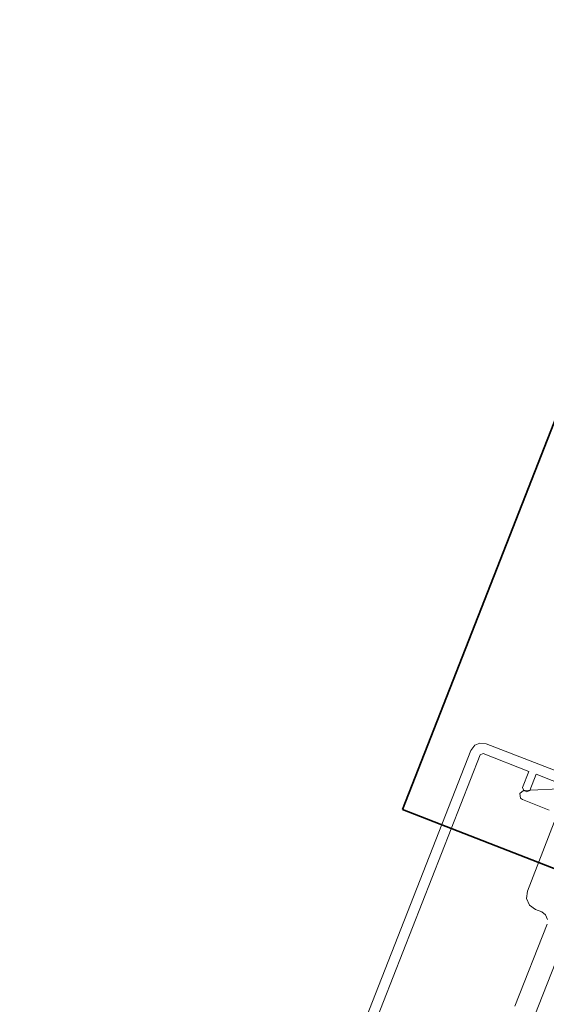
# Model space of a CAD drawing. Header units: millimetres. Extents: x -7374688 to -7372476, y 5958422 to 5960750.
# Tile 20 of 46: x -7373937 to -7373882, y 5960524 to 5960628. Entities that reach past the tile are written whole.
import ezdxf

# ---------------------------------------------------------------- set-up
doc = ezdxf.new("R2010")
doc.units = ezdxf.units.MM
for name, color, linetype, lineweight in [('Окна', 7, 'Continuous', 18), ('Размеры', 7, 'Continuous', 9), ('Размеры-10', 7, 'Continuous', 9), ('Элементы узлов', 7, 'Continuous', 18)]:
    doc.layers.add(name, color=color, linetype=linetype, lineweight=lineweight)
doc.styles.add('GOST Common', font='GOST_Common.ttf', dxfattribs={"width": 0.9, "height": 20})
doc.dimstyles.new('ADSK_Основной_2_0_1', dxfattribs={"dimscale": 304.8, "dimtxt": 20.1143, "dimasz": 0.046391, "dimexe": 0.049213, "dimexo": 0.098425, "dimgap": 0.016404, "dimtad": 1, "dimdec": 0, "dimzin": 0, "dimdsep": 46, "dimtxsty": 'GOST Common', "dimblk1": 'OBLIQUE', "dimblk2": 'OBLIQUE', "dimsah": 1, "dimcen": 0.09, "dimdle": 0.049213, "dimazin": 0, "dimtfac": 1, "dimtdec": 4, "dimtix": 1, "dimtmove": 1, "dimatfit": 3, "dimfxl": 1, "dimtvp": 1, "dimtfill": 1, "dimtolj": 1, "dimtzin": 0, "dimarcsym": 2})

# ---------------------------------------------------------------- blocks, each defined once
blk = doc.blocks.new('ОкноВитражное_Одностворчатое_Агрисовгаз - Окно одностворчатое AGS68 в витраж ПО Л-21477776-Разрез 6-6')
at = {"layer": 'Окна', "lineweight": 35}
for p, q in [((-7373896.77, 5960544.73), (-7373870.18, 5960612.71)), ((-7373833.44, 5960519.95), (-7373896.77, 5960544.73))]:
    blk.add_line(p, q, dxfattribs=at)
blk = doc.blocks.new('Витражная стойка в сборе - Витражная стойка в сборе-21069598-Разрез 6-6')
at = {"layer": 'Элементы узлов'}
for p, q in [((-7373906.89, 5960506.72), (-7373889.58, 5960550.95)), ((-7373889.58, 5960550.95), (-7373889.16, 5960551.5)), ((-7373889.16, 5960551.5), (-7373888.61, 5960551.73)), ((-7373888.61, 5960551.73), (-7373887.96, 5960551.66)), ((-7373887.96, 5960551.66), (-7373873.92, 5960546.17)), ((-7373888.6, 5960550.48), (-7373905.85, 5960506.4)), ((-7373888.28, 5960550.62), (-7373888.6, 5960550.48)), ((-7373883.47, 5960548.74), (-7373888.28, 5960550.62)), ((-7373884.14, 5960547.03), (-7373883.47, 5960548.74)), ((-7373882.69, 5960548.43), (-7373883.36, 5960546.73)), ((-7373878.04, 5960546.61), (-7373882.69, 5960548.43)), ((-7373884, 5960546.71), (-7373884.14, 5960547.03)), ((-7373883.68, 5960546.59), (-7373884, 5960546.71)), ((-7373883.36, 5960546.73), (-7373883.68, 5960546.59))]:
    blk.add_line(p, q, dxfattribs=at)
at = {"layer": 'Элементы узлов', "color": 127, "true_color": 0x3a7676}
for p, q in [((-7373884.02, 5960546.72), (-7373884.41, 5960546.4)), ((-7373879.5, 5960546.93), (-7373884.02, 5960546.72)), ((-7373884.41, 5960546.4), (-7373884.33, 5960545.91)), ((-7373884.33, 5960545.91), (-7373884.13, 5960545.76)), ((-7373884.13, 5960545.76), (-7373881.33, 5960544.66)), ((-7373880.77, 5960543.37), (-7373883.61, 5960536.1)), ((-7373888.06, 5960509.63), (-7373877.73, 5960536.04)), ((-7373883.61, 5960536.1), (-7373883.69, 5960535.33)), ((-7373883.69, 5960535.33), (-7373883.38, 5960534.62)), ((-7373883.38, 5960534.62), (-7373882.76, 5960534.16)), ((-7373882.76, 5960534.16), (-7373882.1, 5960533.91)), ((-7373882.1, 5960533.91), (-7373881.69, 5960533.6)), ((-7373881.69, 5960533.6), (-7373881.48, 5960533.12)), ((-7373881.54, 5960532.61), (-7373884.93, 5960523.95))]:
    blk.add_line(p, q, dxfattribs=at)
blk = doc.blocks.new('DIMBLOCK8-Разрез 6-6')
at = {"layer": 'Размеры-10'}
for p, q in [((-7374003.97, 5960610.84), (-7374013.62, 5960586.18)), ((-7374013.62, 5960586.18), (-7374028.63, 5960547.8)), ((-7374030.39, 5960543.3), (-7374021.41, 5960566.27)), ((-7373920.07, 5960510.53), (-7374040.84, 5960557.76)), ((-7374026.87, 5960552.3), (-7373920.07, 5960510.53)), ((-7373990.08, 5960527.54), (-7374044.36, 5960548.77)), ((-7374030.39, 5960543.3), (-7373990.08, 5960527.54))]:
    blk.add_line(p, q, dxfattribs=at)
at = {"layer": 'Размеры-10', "lineweight": 18}
for p, q in [((-7374026.87, 5960552.3), (-7374030.88, 5960561.46)), ((-7374030.39, 5960543.3), (-7374034.4, 5960552.46)), ((-7374026.87, 5960552.3), (-7374022.86, 5960543.14)), ((-7374030.39, 5960543.3), (-7374026.38, 5960534.14))]:
    blk.add_line(p, q, dxfattribs=at)
at = {"layer": 'Размеры-10', "color": 0, "insert": (-7374040.79, 5960602.18), "char_height": 20, "width": 25.7736, "attachment_point": 1, "rotation": 68.64, "line_spacing_factor": 1.022761, "style": 'GOST Common', "bg_fill": 3, "box_fill_scale": 1.25, "bg_fill_color": 256, "bg_fill_true_color": 13158600, "bg_fill_transparency": 0}
blk.add_mtext('10', dxfattribs=at)
blk = doc.blocks.new('_Oblique')
at = {"color": 0, "linetype": 'ByBlock', "lineweight": -2}
blk.add_line((-0.5, -0.5), (0.5, 0.5), dxfattribs=at)

msp = doc.modelspace()

# ---------------------------------------------------------------- block references
at = {"layer": 'Окна'}
msp.add_blockref('ОкноВитражное_Одностворчатое_Агрисовгаз - Окно одностворчатое AGS68 в витраж ПО Л-21477776-Разрез 6-6', (0, 0), dxfattribs=at)
at = {"layer": 'Элементы узлов'}
msp.add_blockref('Витражная стойка в сборе - Витражная стойка в сборе-21069598-Разрез 6-6', (0, 0), dxfattribs=at)

# ---------------------------------------------------------------- next in the draw order: dimensions: what is measured, and where the dimension line sits
at = {"layer": 'Размеры'}
dim = msp.add_linear_dim(base=(-7374026.87, 5960552.3), p1=(-7373962.14, 5960516.61), p2=(-7373892.13, 5960499.6), angle=68.64, dimstyle='ADSK_Основной_2_0_1', override={"dimpost": '<>', "dimfxl": 72.04944}, dxfattribs=at)
dim.commit()
dim.dimension.update_dxf_attribs({"geometry": 'DIMBLOCK8-Разрез 6-6', "text_midpoint": (-7374023.68, 5960609.32), "dimtype": 160, "text_rotation": 68.64})

doc.saveas('drawing.dxf')
